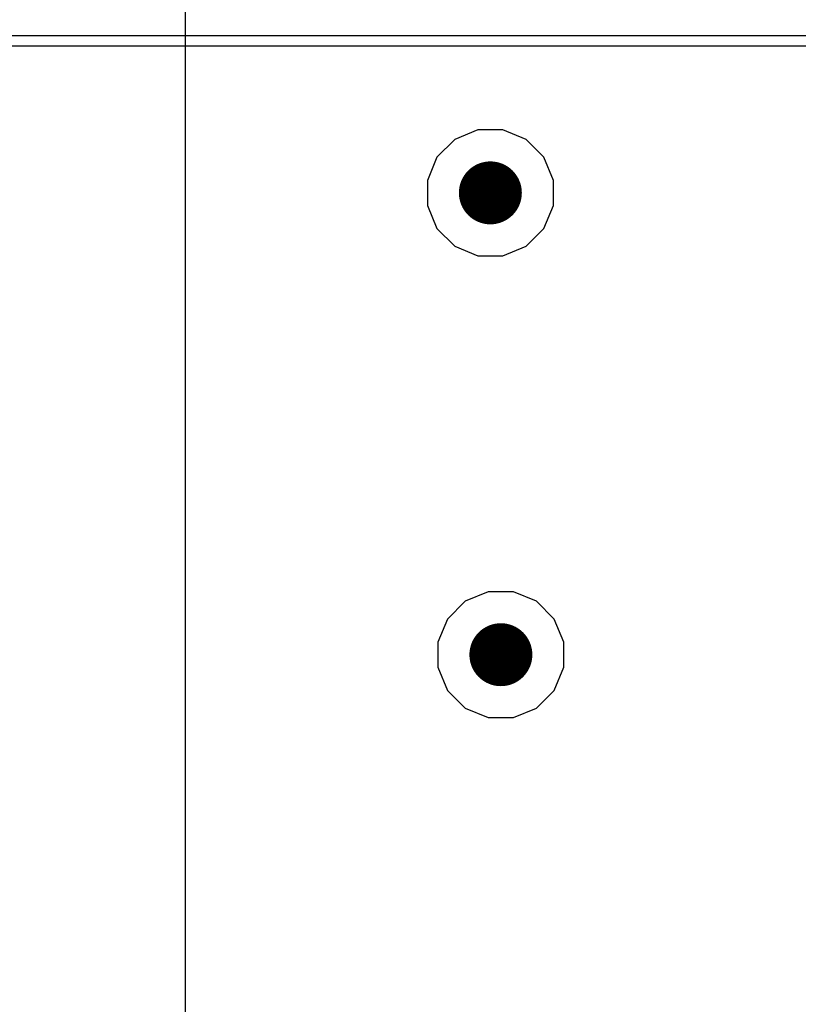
# Model space of a CAD drawing. Header units: millimetres. Extents: x -0.08 to 3.17, y -0.08 to 4.88.
# Tile 134 of 256: x 0.21 to 0.51, y 3.48 to 3.84. Entities that reach past the tile are written whole.
import ezdxf

# ---------------------------------------------------------------- set-up
doc = ezdxf.new("R2010")
doc.units = ezdxf.units.MM
doc.header["$MEASUREMENT"] = 0
for name, color, linetype in [('BottomLayer', 5, 'Continuous'), ('BottomOverlay', 54, 'Continuous'), ('MidLayer1', 16, 'Continuous'), ('MidLayer2', 76, 'Continuous'), ('MultiLayer', 9, 'Continuous'), ('TopLayer', 1, 'Continuous'), ('ViaHoleLayer', 16, 'Continuous')]:
    doc.layers.add(name, color=color, linetype=linetype)

msp = doc.modelspace()

# ---------------------------------------------------------------- linework, layer by layer
at = {"layer": 'BottomLayer'}
msp.add_line((0.08066, 3.83858), (2.58785, 3.83858), dxfattribs=at)
at = {"layer": 'BottomLayer', "const_width": 0.01181}
for points in [[(0.38386, 3.77953, 1), (0.39567, 3.77953, 1)], [(0.3878, 3.6063, 1), (0.39961, 3.6063, 1)]]:
    msp.add_lwpolyline(points, format="xyb", close=True, dxfattribs=at)
at = {"layer": 'BottomOverlay'}
msp.add_line((0.27534, 3.87702), (0.27534, -0.00283), dxfattribs=at)
at = {"layer": 'MidLayer1'}
msp.add_line((0.08066, 3.83858), (2.50174, 3.83858), dxfattribs=at)
at = {"layer": 'MidLayer1', "const_width": 0.01181}
for points in [[(0.38386, 3.77953, 1), (0.39567, 3.77953, 1)], [(0.3878, 3.6063, 1), (0.39961, 3.6063, 1)]]:
    msp.add_lwpolyline(points, format="xyb", close=True, dxfattribs=at)
at = {"layer": 'MidLayer2'}
for p, q in [((0.08066, 3.83858), (2.37065, 3.83858)), ((0.38507, 3.80315), (0.37638, 3.79955)), ((0.39446, 3.80315), (0.38507, 3.80315)), ((0.40314, 3.79955), (0.39446, 3.80315)), ((0.37638, 3.79955), (0.36974, 3.79291)), ((0.40979, 3.79291), (0.40314, 3.79955)), ((0.36974, 3.79291), (0.36614, 3.78423)), ((0.41339, 3.78423), (0.40979, 3.79291)), ((0.36614, 3.78423), (0.36614, 3.77483)), ((0.41339, 3.77483), (0.41339, 3.78423)), ((0.36614, 3.77483), (0.36974, 3.76615)), ((0.40979, 3.76615), (0.41339, 3.77483)), ((0.36974, 3.76615), (0.37638, 3.7595)), ((0.40314, 3.7595), (0.40979, 3.76615)), ((0.37638, 3.7595), (0.38507, 3.75591)), ((0.39446, 3.75591), (0.40314, 3.7595)), ((0.38507, 3.75591), (0.39446, 3.75591)), ((0.389, 3.62992), (0.38032, 3.62633)), ((0.3984, 3.62992), (0.389, 3.62992)), ((0.40708, 3.62633), (0.3984, 3.62992)), ((0.38032, 3.62633), (0.37367, 3.61968)), ((0.41373, 3.61968), (0.40708, 3.62633)), ((0.37367, 3.61968), (0.37008, 3.611)), ((0.41732, 3.611), (0.41373, 3.61968)), ((0.37008, 3.611), (0.37008, 3.6016)), ((0.41732, 3.6016), (0.41732, 3.611)), ((0.37008, 3.6016), (0.37367, 3.59292)), ((0.41373, 3.59292), (0.41732, 3.6016)), ((0.37367, 3.59292), (0.38032, 3.58627)), ((0.40708, 3.58627), (0.41373, 3.59292)), ((0.38032, 3.58627), (0.389, 3.58268)), ((0.3984, 3.58268), (0.40708, 3.58627)), ((0.389, 3.58268), (0.3984, 3.58268))]:
    msp.add_line(p, q, dxfattribs=at)
at = {"layer": 'MidLayer2', "const_width": 0.01181}
for points in [[(0.38386, 3.77953, 1), (0.39567, 3.77953, 1)], [(0.3878, 3.6063, 1), (0.39961, 3.6063, 1)]]:
    msp.add_lwpolyline(points, format="xyb", close=True, dxfattribs=at)
at = {"layer": 'MultiLayer', "const_width": 0.01181}
for points in [[(0.38386, 3.77953, 1), (0.39567, 3.77953, 1)], [(0.3878, 3.6063, 1), (0.39961, 3.6063, 1)]]:
    msp.add_lwpolyline(points, format="xyb", close=True, dxfattribs=at)
at = {"layer": 'TopLayer'}
msp.add_line((0.07139, 3.83464), (2.58224, 3.83464), dxfattribs=at)
at = {"layer": 'TopLayer', "const_width": 0.01181}
for points in [[(0.38386, 3.77953, 1), (0.39567, 3.77953, 1)], [(0.3878, 3.6063, 1), (0.39961, 3.6063, 1)]]:
    msp.add_lwpolyline(points, format="xyb", close=True, dxfattribs=at)
at = {"layer": 'ViaHoleLayer', "const_width": 0.00591}
for points in [[(0.38681, 3.77953, 1), (0.39272, 3.77953, 1)], [(0.39075, 3.6063, 1), (0.39665, 3.6063, 1)]]:
    msp.add_lwpolyline(points, format="xyb", close=True, dxfattribs=at)

doc.saveas('drawing.dxf')
